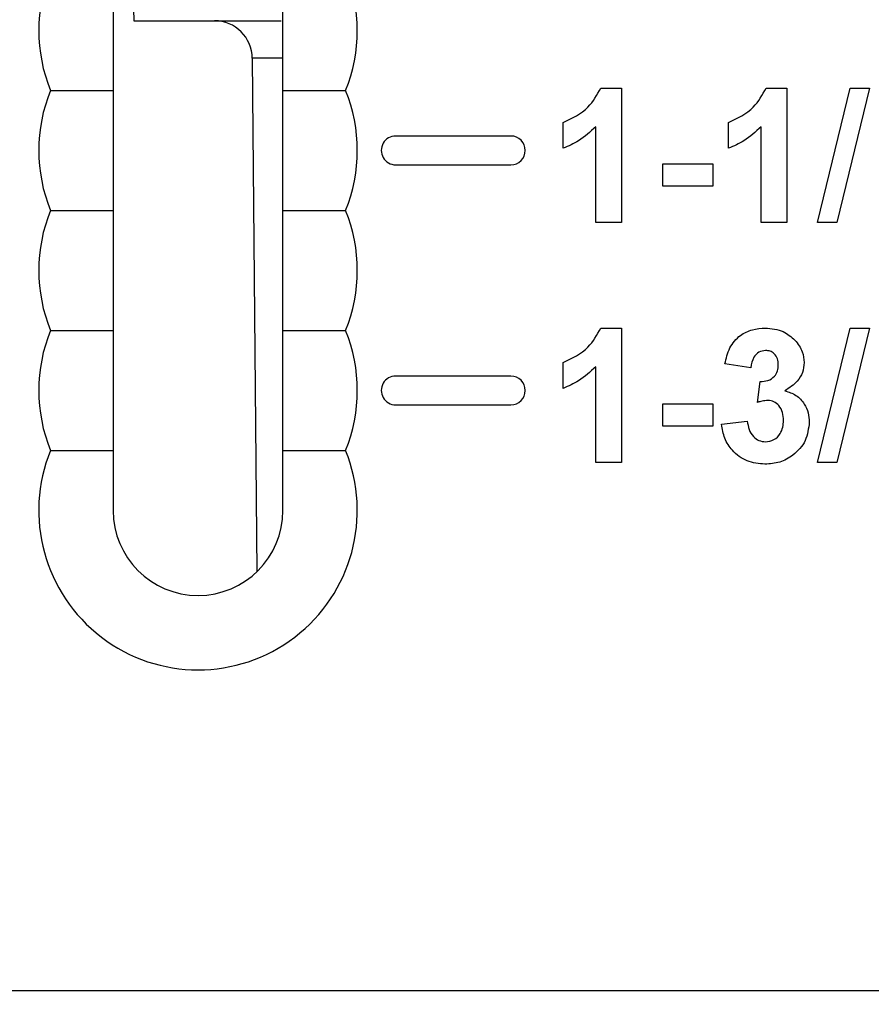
# Model space of a CAD drawing. Header units: inches. Extents: x 0.3 to 33.8, y 0.2 to 21.7.
# Tile 144 of 209: x 25.87 to 26.048, y 9.281 to 9.486. Entities that reach past the tile are written whole.
import ezdxf

# ---------------------------------------------------------------- set-up
doc = ezdxf.new("R2010")
doc.units = ezdxf.units.IN
doc.header["$MEASUREMENT"] = 0
doc.layers.add('BORDERS', color=7, linetype='Continuous')
doc.styles.add('SLDTEXTSTYLE0', font='TXT', dxfattribs={"width": 0.75})
doc.dimstyles.new('SLDDIMSTYLE1', dxfattribs={"dimtxt": 0.1377952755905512, "dimasz": 0.14, "dimexe": 0, "dimexo": 0.0625, "dimgap": 0.0344488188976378, "dimtad": 1, "dimdec": 3, "dimlfac": 5, "dimrnd": 1e-09, "dimzin": 4, "dimdsep": 46, "dimtxsty": 'SLDTEXTSTYLE0', "dimblk1": 'CLOSED', "dimblk2": 'CLOSED', "dimsah": 1, "dimcen": 0.09, "dimadec": 0, "dimazin": 1, "dimtfac": 1, "dimtdec": 3, "dimtofl": 0, "dimtmove": 0, "dimatfit": 3, "dimldrblk": 'CLOSED', "dimfxl": 0, "dimfrac": 2, "dimtolj": 1, "dimtzin": 12, "dimarcsym": 0})

# ---------------------------------------------------------------- blocks, each defined once
blk = doc.blocks.new('_Closed')
at = {"color": 0, "linetype": 'ByBlock', "lineweight": -2}
for p, q in [((-1, 0.166667), (0, 0)), ((-1, 0.166667), (-1, -0.166667)), ((0, 0), (-1, -0.166667)), ((0, 0), (-1, 0))]:
    blk.add_line(p, q, dxfattribs=at)
blk = doc.blocks.new('_D_13')
at = {"layer": 'BORDERS'}
for p, q in [((24.19504280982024, 11.58145386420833), (24.15305831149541, 11.58145386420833)), ((24.15305831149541, 11.58145386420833), (24.15305831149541, 11.36270386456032)), ((24.50048900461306, 11.58145386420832), (24.54247350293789, 11.58145386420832)), ((24.54247350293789, 11.58145386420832), (24.54247350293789, 11.36270386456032)), ((24.15305831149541, 11.36270386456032), (24.19504280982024, 11.36270386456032)), ((24.54247350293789, 11.36270386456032), (24.50048900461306, 11.36270386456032)), ((22.72102664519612, 9.426472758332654), (22.72102664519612, 11.19590733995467)), ((26.24497681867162, 9.157334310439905), (26.24497681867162, 11.19590733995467)), ((26.24497681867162, 11.15653726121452), (22.72102664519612, 11.15653726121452))]:
    blk.add_line(p, q, dxfattribs=at)
at = {"layer": 'BORDERS', "xscale": 0.14, "yscale": 0.14, "rotation": 180.0000000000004}
blk.add_blockref('_Closed', (22.72102664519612, 11.15653726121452, -0.1545014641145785), dxfattribs=at)
at = {"layer": 'BORDERS', "xscale": 0.14, "yscale": 0.14}
blk.add_blockref('_Closed', (26.24497681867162, 11.15653726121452, -0.1545014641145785), dxfattribs=at)
at = {"layer": 'BORDERS', "char_height": 0.1377952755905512, "attachment_point": 1, "style": 'SLDTEXTSTYLE0'}
for s, insert in [('448', (24.19504280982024, 11.54033130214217)), ('17.620', (24.06777354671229, 11.33416470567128))]:
    blk.add_mtext(s, dxfattribs=dict(at, insert=insert))

msp = doc.modelspace()

# ---------------------------------------------------------------- linework, layer by layer
at = {"color": 7, "linetype": 'Continuous', "lineweight": 25}
for p, q in [((25.89338451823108, 9.506964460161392), (25.89411785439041, 9.48596446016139)), ((25.89411785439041, 9.48596446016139), (25.92479674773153, 9.48596446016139)), ((25.9187810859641, 9.478159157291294), (25.91971470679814, 9.371176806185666)), ((25.92512895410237, 9.478159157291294), (25.9187810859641, 9.478159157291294)), ((25.99143483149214, 9.471964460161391), (25.99575374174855, 9.471964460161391)), ((25.99575374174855, 9.471964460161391), (25.99575374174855, 9.443964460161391)), ((26.02589636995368, 9.471964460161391), (26.03021528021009, 9.471964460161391)), ((26.03021528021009, 9.471964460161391), (26.03021528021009, 9.443964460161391)), ((26.03656463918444, 9.443964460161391), (26.04339076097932, 9.471964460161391)), ((26.04744604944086, 9.471964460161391), (26.04062553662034, 9.443964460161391)), ((26.04339076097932, 9.471964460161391), (26.04744604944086, 9.471964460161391)), ((25.87671986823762, 9.47146446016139), (25.88977681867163, 9.47146446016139)), ((25.98354861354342, 9.45940035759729), (25.98354861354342, 9.464784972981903)), ((25.99036912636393, 9.443964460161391), (25.99036912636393, 9.463898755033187)), ((26.01801015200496, 9.45940035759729), (26.01801015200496, 9.464784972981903)), ((26.02483066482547, 9.443964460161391), (26.02483066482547, 9.463898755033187)), ((25.97267681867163, 9.461964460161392), (25.94867681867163, 9.461964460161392)), ((25.94867681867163, 9.455964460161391), (25.97267681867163, 9.455964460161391)), ((26.00436912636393, 9.456169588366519), (26.01477938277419, 9.456169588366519)), ((26.00436912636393, 9.451502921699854), (26.00436912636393, 9.456169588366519)), ((26.01477938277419, 9.456169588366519), (26.01477938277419, 9.451502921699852)), ((26.01477938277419, 9.451502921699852), (26.00436912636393, 9.451502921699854)), ((25.87671986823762, 9.446464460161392), (25.88977681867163, 9.446464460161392)), ((25.99575374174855, 9.443964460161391), (25.99036912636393, 9.443964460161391)), ((26.03021528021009, 9.443964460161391), (26.02483066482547, 9.443964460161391)), ((26.04062553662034, 9.443964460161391), (26.03656463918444, 9.443964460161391)), ((25.87671986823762, 9.421464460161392), (25.88977681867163, 9.421464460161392)), ((25.99143483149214, 9.42196446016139), (25.99575374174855, 9.42196446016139)), ((25.99575374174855, 9.42196446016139), (25.99575374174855, 9.39396446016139)), ((26.03656463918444, 9.39396446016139), (26.04339076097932, 9.42196446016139)), ((26.04744604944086, 9.42196446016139), (26.04062553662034, 9.39396446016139)), ((26.04339076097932, 9.42196446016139), (26.04744604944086, 9.42196446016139)), ((25.98354861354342, 9.409400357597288), (25.98354861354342, 9.414784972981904)), ((26.02267681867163, 9.413708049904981), (26.01729220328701, 9.414515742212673)), ((25.99036912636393, 9.39396446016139), (25.99036912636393, 9.413898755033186)), ((25.97267681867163, 9.411964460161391), (25.94867681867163, 9.411964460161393)), ((26.02411271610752, 9.406489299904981), (26.02461752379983, 9.410836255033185)), ((25.94867681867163, 9.40596446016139), (25.97267681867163, 9.40596446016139)), ((26.00436912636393, 9.406169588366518), (26.01477938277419, 9.406169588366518)), ((26.00436912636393, 9.401502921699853), (26.00436912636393, 9.406169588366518)), ((26.01477938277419, 9.406169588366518), (26.01477938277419, 9.401502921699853)), ((26.01657425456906, 9.401917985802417), (26.02195886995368, 9.402579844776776)), ((26.01477938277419, 9.401502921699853), (26.00436912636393, 9.401502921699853)), ((25.87671986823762, 9.396464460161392), (25.88977681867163, 9.396464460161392)), ((25.99575374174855, 9.39396446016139), (25.99036912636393, 9.39396446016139)), ((26.04062553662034, 9.39396446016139), (26.03656463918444, 9.39396446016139)), ((25.60747681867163, 9.283964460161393), (26.20747681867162, 9.28396446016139))]:
    msp.add_line(p, q, dxfattribs=at)
for centre, radius, start, end in [((25.90747681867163, 9.483964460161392), 0.0332000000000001, 157.8825750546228, 202.1174249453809), ((25.90747681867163, 9.483964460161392), 0.0332000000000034, 337.882575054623, 22.1174249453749), ((25.91090737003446, 9.478090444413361), 0.007874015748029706, 0.4999999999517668, 90), ((25.90747681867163, 9.458964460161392), 0.03319999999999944, 157.8825750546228, 202.117424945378), ((25.90747681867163, 9.458964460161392), 0.03320000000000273, 337.8825750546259, 22.1174249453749), ((25.94867681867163, 9.458964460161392), 0.003000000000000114, 90, 270.0000000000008), ((25.97267681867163, 9.458964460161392), 0.003000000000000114, 270.0000000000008, 90), ((25.90747681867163, 9.433964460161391), 0.0332000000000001, 157.8825750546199, 202.117424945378), ((25.90747681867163, 9.433964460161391), 0.0332000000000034, 337.8825750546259, 22.11742494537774), ((25.90747681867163, 9.40896446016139), 0.0332000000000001, 157.8825750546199, 202.117424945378), ((25.90747681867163, 9.40896446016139), 0.0332000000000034, 337.8825750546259, 22.11742494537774), ((25.94867681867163, 9.40896446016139), 0.00300000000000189, 90, 270.0000000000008), ((25.97267681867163, 9.40896446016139), 0.003000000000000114, 270.0000000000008, 90), ((25.90747681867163, 9.38396446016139), 0.0332000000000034, 157.8825750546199, 22.11742494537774), ((25.90747681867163, 9.38396446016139), 0.01770000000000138, 180, 0)]:
    msp.add_arc(centre, radius, start, end, dxfattribs=at)
for points, knots in [([(25.88977681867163, 9.496464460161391), (25.88977681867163, 9.495398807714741), (25.88977681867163, 9.492520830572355), (25.88977681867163, 9.48763431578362), (25.88977681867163, 9.481402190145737), (25.88977681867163, 9.476031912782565), (25.88977681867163, 9.472823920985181), (25.88977681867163, 9.47146446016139)], [0, 0, 0, 0, 0.1404568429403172, 0.3793277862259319, 0.5785865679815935, 0.8214162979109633, 1, 1, 1, 1]), ([(25.92517681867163, 9.47146446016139), (25.92517681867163, 9.472643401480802), (25.92517681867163, 9.475676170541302), (25.92517681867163, 9.480794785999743), (25.92517681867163, 9.487201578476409), (25.92517681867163, 9.492323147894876), (25.92517681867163, 9.495360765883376), (25.92517681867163, 9.496464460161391)], [0, 0, 0, 0, 0.1552206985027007, 0.3992976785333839, 0.599615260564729, 0.8545233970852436, 1, 1, 1, 1]), ([(25.98354861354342, 9.464784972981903), (25.98544740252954, 9.465685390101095), (25.9888320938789, 9.46729043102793), (25.99064079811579, 9.470538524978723), (25.99143483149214, 9.471964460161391)], [0, 0, 0, 0, 0.5609932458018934, 1, 1, 1, 1]), ([(26.01801015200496, 9.464784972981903), (26.01990894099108, 9.465685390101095), (26.02329363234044, 9.46729043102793), (26.02510233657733, 9.470538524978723), (26.02589636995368, 9.471964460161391)], [0, 0, 0, 0, 0.5609932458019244, 0.9999999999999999, 0.9999999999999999, 0.9999999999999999, 0.9999999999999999]), ([(25.88977681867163, 9.47146446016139), (25.88977681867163, 9.470398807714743), (25.88977681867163, 9.467520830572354), (25.88977681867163, 9.46263431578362), (25.88977681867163, 9.456402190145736), (25.88977681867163, 9.451031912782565), (25.88977681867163, 9.447823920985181), (25.88977681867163, 9.446464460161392)], [0, 0, 0, 0, 0.1404568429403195, 0.379327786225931, 0.5785865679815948, 0.8214162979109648, 1, 1, 1, 1]), ([(25.92517681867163, 9.47146446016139), (25.92863659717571, 9.47146446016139), (25.93305968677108, 9.47146446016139), (25.93730842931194, 9.47146446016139), (25.93823376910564, 9.47146446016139)], [0, 0, 0, 0, 0.7822085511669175, 1, 1, 1, 1]), ([(25.92517681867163, 9.446464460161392), (25.92517681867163, 9.447643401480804), (25.92517681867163, 9.450676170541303), (25.92517681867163, 9.455794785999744), (25.92517681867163, 9.462201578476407), (25.92517681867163, 9.467323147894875), (25.92517681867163, 9.470360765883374), (25.92517681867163, 9.47146446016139)], [0, 0, 0, 0, 0.1552206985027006, 0.3992976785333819, 0.5996152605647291, 0.8545233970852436, 1, 1, 1, 1]), ([(25.99036912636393, 9.463898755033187), (25.9892325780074, 9.462846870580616), (25.98720211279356, 9.460967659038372), (25.98466540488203, 9.459879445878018), (25.98354861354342, 9.45940035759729)], [0, 0, 0, 0, 0.5597477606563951, 1, 1, 1, 1]), ([(26.02483066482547, 9.463898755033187), (26.02369411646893, 9.462846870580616), (26.0216636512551, 9.460967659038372), (26.01912694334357, 9.459879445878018), (26.01801015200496, 9.45940035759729)], [0, 0, 0, 0, 0.5597477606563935, 1, 1, 1, 1]), ([(25.88977681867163, 9.446464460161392), (25.88977681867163, 9.445398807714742), (25.88977681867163, 9.442520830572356), (25.88977681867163, 9.43763431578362), (25.88977681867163, 9.431402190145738), (25.88977681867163, 9.426031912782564), (25.88977681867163, 9.42282392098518), (25.88977681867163, 9.421464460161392)], [0, 0, 0, 0, 0.1404568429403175, 0.3793277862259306, 0.5785865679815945, 0.8214162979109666, 1, 1, 1, 1]), ([(25.92517681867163, 9.446464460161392), (25.92863659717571, 9.446464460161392), (25.93305968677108, 9.446464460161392), (25.93730842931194, 9.446464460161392), (25.93823376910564, 9.446464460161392)], [0, 0, 0, 0, 0.7822085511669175, 1, 1, 1, 1]), ([(25.92517681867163, 9.421464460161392), (25.92517681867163, 9.422643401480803), (25.92517681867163, 9.425676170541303), (25.92517681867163, 9.430794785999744), (25.92517681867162, 9.437201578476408), (25.92517681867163, 9.442323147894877), (25.92517681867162, 9.445360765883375), (25.92517681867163, 9.446464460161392)], [0, 0, 0, 0, 0.1552206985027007, 0.3992976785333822, 0.5996152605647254, 0.85452339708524, 1, 1, 1, 1]), ([(25.88977681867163, 9.421464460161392), (25.88977681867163, 9.420398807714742), (25.88977681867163, 9.417520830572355), (25.88977681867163, 9.41263431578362), (25.88977681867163, 9.406402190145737), (25.88977681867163, 9.401031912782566), (25.88977681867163, 9.397823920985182), (25.88977681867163, 9.396464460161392)], [0, 0, 0, 0, 0.1404568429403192, 0.3793277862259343, 0.5785865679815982, 0.8214162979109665, 1, 1, 1, 1]), ([(25.92517681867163, 9.421464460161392), (25.9286365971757, 9.421464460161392), (25.93305968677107, 9.421464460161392), (25.93730842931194, 9.421464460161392), (25.93823376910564, 9.42146446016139)], [0, 0, 0, 0, 0.7822085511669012, 1, 1, 1, 1]), ([(25.92517681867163, 9.396464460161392), (25.92517681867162, 9.397643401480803), (25.92517681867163, 9.400676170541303), (25.92517681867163, 9.405794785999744), (25.92517681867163, 9.412201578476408), (25.92517681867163, 9.417323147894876), (25.92517681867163, 9.420360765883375), (25.92517681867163, 9.421464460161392)], [0, 0, 0, 0, 0.1552206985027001, 0.3992976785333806, 0.599615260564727, 0.8545233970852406, 1, 1, 1, 1]), ([(25.98354861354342, 9.414784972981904), (25.98544740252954, 9.415685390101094), (25.9888320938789, 9.41729043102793), (25.99064079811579, 9.420538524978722), (25.99143483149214, 9.42196446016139)], [0, 0, 0, 0, 0.5609932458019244, 0.9999999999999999, 0.9999999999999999, 0.9999999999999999, 0.9999999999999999]), ([(26.01729220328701, 9.414515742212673), (26.0175561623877, 9.41565064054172), (26.01808197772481, 9.417911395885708), (26.02022714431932, 9.42048629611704), (26.02297762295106, 9.42176786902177), (26.02479599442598, 9.421898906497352), (26.02570566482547, 9.42196446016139)], [0, 0, 0, 0, 0.2807331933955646, 0.559229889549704, 0.7794974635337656, 1, 1, 1, 1]), ([(26.02570566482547, 9.42196446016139), (26.02701735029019, 9.421855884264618), (26.02936072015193, 9.421661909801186), (26.03111459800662, 9.4201233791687), (26.03188675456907, 9.419446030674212)], [0, 0, 0, 0, 0.5597432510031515, 0.9999999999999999, 0.9999999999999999, 0.9999999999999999, 0.9999999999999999]), ([(26.03188675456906, 9.419446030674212), (26.03249450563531, 9.41867255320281), (26.03358047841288, 9.417290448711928), (26.03373637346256, 9.41555097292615), (26.03380502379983, 9.414784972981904)], [0, 0, 0, 0, 0.5596374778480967, 1, 1, 1, 1]), ([(26.02575053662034, 9.417297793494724), (26.02526260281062, 9.417222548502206), (26.02428536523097, 9.417071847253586), (26.0230311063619, 9.415711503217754), (26.02281122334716, 9.414468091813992), (26.02267681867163, 9.413708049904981)], [0, 0, 0, 0, 0.2793604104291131, 0.5595051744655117, 1, 1, 1, 1]), ([(26.02842040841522, 9.41431381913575), (26.02839269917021, 9.41473767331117), (26.02833740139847, 9.415583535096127), (26.02768453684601, 9.416611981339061), (26.02675014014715, 9.417223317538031), (26.026083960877, 9.417272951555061), (26.02575053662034, 9.417297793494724)], [0, 0, 0, 0, 0.2804475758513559, 0.5596733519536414, 0.7796155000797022, 1, 1, 1, 1]), ([(26.02461752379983, 9.410836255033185), (26.02517010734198, 9.41085352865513), (26.02627098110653, 9.41088794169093), (26.02762109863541, 9.411752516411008), (26.02833205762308, 9.413015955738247), (26.0283909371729, 9.413880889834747), (26.02842040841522, 9.41431381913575)], [0, 0, 0, 0, 0.2804090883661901, 0.5586395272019, 0.7790838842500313, 0.9999999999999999, 0.9999999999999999, 0.9999999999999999, 0.9999999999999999]), ([(26.03380502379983, 9.414784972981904), (26.03373728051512, 9.41408298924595), (26.03360178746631, 9.412678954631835), (26.03224498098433, 9.410473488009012), (26.03071354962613, 9.409497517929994), (26.02977778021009, 9.40890115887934)], [0, 0, 0, 0, 0.2800163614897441, 0.560059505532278, 0.9999999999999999, 0.9999999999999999, 0.9999999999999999, 0.9999999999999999]), ([(25.99036912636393, 9.413898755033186), (25.9892325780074, 9.412846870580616), (25.98720211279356, 9.410967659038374), (25.98466540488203, 9.409879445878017), (25.98354861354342, 9.409400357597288)], [0, 0, 0, 0, 0.5597477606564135, 1, 1, 1, 1]), ([(26.02977778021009, 9.40890115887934), (26.03058641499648, 9.408641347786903), (26.03220317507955, 9.408121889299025), (26.03385098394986, 9.406341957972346), (26.03475475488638, 9.40434526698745), (26.0348395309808, 9.403019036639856), (26.03488194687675, 9.402355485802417)], [0, 0, 0, 0, 0.2797450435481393, 0.5593138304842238, 0.7795121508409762, 1, 1, 1, 1]), ([(26.02624973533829, 9.406887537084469), (26.02584303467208, 9.406854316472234), (26.02511636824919, 9.40679496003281), (26.02441954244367, 9.406582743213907), (26.02411271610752, 9.406489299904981)], [0, 0, 0, 0, 0.5596800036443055, 1, 1, 1, 1]), ([(26.02949733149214, 9.402708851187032), (26.02946724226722, 9.403263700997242), (26.02940718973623, 9.404371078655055), (26.02866794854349, 9.405758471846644), (26.02755901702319, 9.406726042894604), (26.02668597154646, 9.406833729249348), (26.02624973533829, 9.406887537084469)], [0, 0, 0, 0, 0.2807354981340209, 0.5602961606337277, 0.78029238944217, 0.9999999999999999, 0.9999999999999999, 0.9999999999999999, 0.9999999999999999]), ([(26.02563274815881, 9.393605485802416), (26.02435703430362, 9.393723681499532), (26.02180821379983, 9.39395983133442), (26.01886856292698, 9.396164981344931), (26.01709082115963, 9.39895772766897), (26.01674651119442, 9.400930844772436), (26.01657425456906, 9.401917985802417)], [0, 0, 0, 0, 0.2798589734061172, 0.559145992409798, 0.7794428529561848, 1, 1, 1, 1]), ([(26.02195886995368, 9.402579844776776), (26.02205415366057, 9.401994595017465), (26.02224435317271, 9.400826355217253), (26.02309208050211, 9.399374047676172), (26.02434618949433, 9.398424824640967), (26.02527879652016, 9.398323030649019), (26.02574492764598, 9.398272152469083)], [0, 0, 0, 0, 0.28072726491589, 0.5603706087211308, 0.7802665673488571, 1, 1, 1, 1]), ([(26.03488194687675, 9.402355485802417), (26.03471275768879, 9.401025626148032), (26.03437412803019, 9.39836393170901), (26.03179860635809, 9.395503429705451), (26.02876918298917, 9.393836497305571), (26.0266787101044, 9.393682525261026), (26.02563274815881, 9.393605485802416)], [0, 0, 0, 0, 0.2792950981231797, 0.5590050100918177, 0.77934945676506, 0.9999999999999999, 0.9999999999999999, 0.9999999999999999, 0.9999999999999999]), ([(26.02574492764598, 9.398272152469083), (26.02635458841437, 9.398358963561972), (26.02757525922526, 9.3985327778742), (26.02881653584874, 9.399817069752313), (26.02942369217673, 9.401272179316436), (26.02947276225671, 9.402229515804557), (26.02949733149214, 9.402708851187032)], [0, 0, 0, 0, 0.2788351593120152, 0.5582874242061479, 0.7788358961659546, 1, 1, 1, 1]), ([(25.88977681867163, 9.396464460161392), (25.88977681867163, 9.39419188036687), (25.88977681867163, 9.390328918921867), (25.88977681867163, 9.38582055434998), (25.88977681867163, 9.38396446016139)], [0, 0, 0, 0, 0.5882998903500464, 0.9999999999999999, 0.9999999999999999, 0.9999999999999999, 0.9999999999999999]), ([(25.92517681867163, 9.396464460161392), (25.92863659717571, 9.396464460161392), (25.93305968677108, 9.396464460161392), (25.93730842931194, 9.396464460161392), (25.93823376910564, 9.396464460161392)], [0, 0, 0, 0, 0.7822085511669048, 1, 1, 1, 1]), ([(25.92517681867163, 9.38396446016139), (25.92517681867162, 9.384198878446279), (25.92517681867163, 9.386259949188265), (25.92517681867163, 9.390735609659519), (25.92517681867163, 9.394383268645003), (25.92517681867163, 9.396464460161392)], [0, 0, 0, 0, 0.05223292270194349, 0.4592463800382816, 1, 1, 1, 1])]:
    msp.add_open_spline(points, degree=3, knots=knots, dxfattribs=at)

# ---------------------------------------------------------------- dimensions: what is measured, and where the dimension line sits
at = {"layer": 'BORDERS'}
dim = msp.add_linear_dim(base=(22.72102664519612, 11.15653726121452), p1=(26.24497681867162, 9.117964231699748), p2=(22.72102664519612, 9.387102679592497), dimstyle='SLDDIMSTYLE1', dxfattribs=at)
dim.commit()
dim.dimension.update_dxf_attribs({"geometry": '_D_13', "text_midpoint": (24.34776589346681, 11.15653726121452), "dimtype": 160})

doc.saveas('drawing.dxf')
